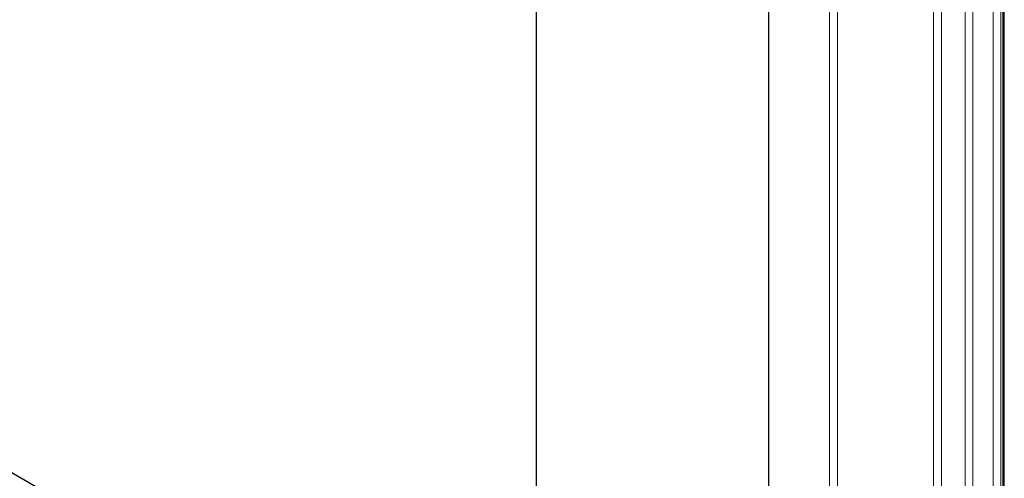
# Paper-space layout 'Blatt2' of a CAD drawing. Header units: millimetres. Extents: x 5 to 418, y 2 to 292.
# Tile 52 of 59: x 278 to 314, y 138 to 155. Entities that reach past the tile are written whole.
import ezdxf

# ---------------------------------------------------------------- set-up
doc = ezdxf.new("R2010")
doc.units = ezdxf.units.MM

psp = doc.layouts.new('Blatt2')

# ---------------------------------------------------------------- linework, layer by layer
at = {"color": 7, "linetype": 'Continuous', "lineweight": 18}
for p, q in [((313.318, 113.411), (313.318, 215.315)), ((313.598, 215.151), (313.598, 113.409)), ((312.313, 113.008), (312.313, 214.912)), ((312.593, 214.911), (312.593, 113.007)), ((313.722, 214.099), (313.722, 112.195)), ((311.179, 134.408), (311.179, 213.773)), ((311.46, 213.772), (311.46, 134.407)), ((307.44, 132.55), (307.44, 211.847)), ((307.721, 211.846), (307.721, 132.549))]:
    psp.add_line(p, q, dxfattribs=at)
at = {"color": 7, "linetype": 'Continuous', "lineweight": 25}
for p, q in [((313.664, 214.181), (313.664, 112.276)), ((305.239, 213.118), (305.239, 132.443)), ((296.896, 127.626), (296.896, 208.301)), ((296.896, 127.626), (245.135, 157.507))]:
    psp.add_line(p, q, dxfattribs=at)

doc.saveas('drawing.dxf')
